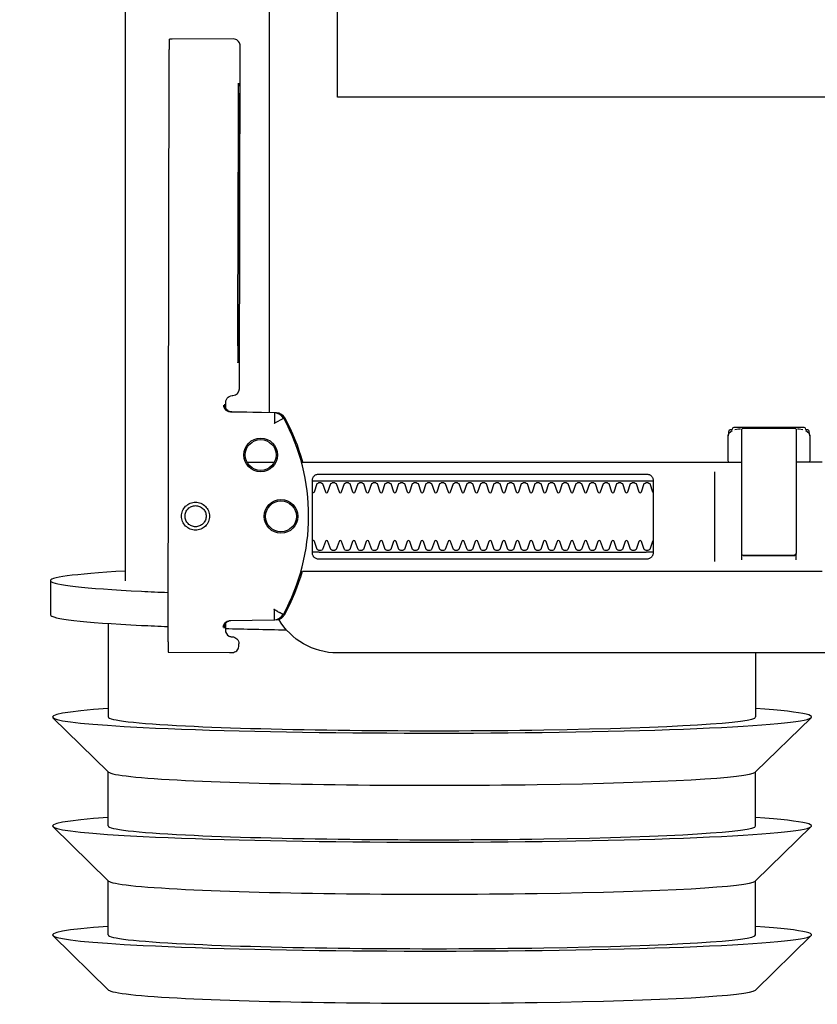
# Model space of a CAD drawing. Header units: millimetres. Extents: x 28600 to 181045, y -399112 to -163690.
# Tile 76 of 256: x 59390 to 59402, y -197897 to -197882. Entities that reach past the tile are written whole.
import ezdxf

# ---------------------------------------------------------------- set-up
doc = ezdxf.new("R2010")
doc.units = ezdxf.units.MM
doc.layers.get('0').update_dxf_attribs({"color": 8})
doc.layers.add('!!_@ wypos sanit nd', color=8, linetype='Continuous', plot=False)

# ---------------------------------------------------------------- blocks, each defined once
blk = doc.blocks.new('A$Cff2eaf8b')
for points in [[(-0.24945, 0.09108), (-0.24147, 0.09927)], [(-0.24136, 0.09113), (-0.23342, 0.09113), (-0.22548, 0.09927)], [(-0.22538, 0.09113), (-0.21743, 0.09113), (-0.2095, 0.09927)], [(-0.18941, 0.09963), (-0.19441, 0.09963)], [(-0.19567, 0.09113), (-0.20939, 0.09113)], [(-0.18941, 0.08863), (-0.04454, 0.08863), (-0.04035, 0.08853), (-0.03617, 0.08824), (-0.032, 0.08775), (-0.02786, 0.08707), (-0.02376, 0.08619), (-0.0197, 0.08513), (-0.0157, 0.08388), (-0.01176, 0.08244), (-0.00789, 0.08082), (-0.0041, 0.07902), (-0.0004, 0.07705), (0.0032, 0.0749), (0.0067, 0.0726), (0.01009, 0.07012), (0.01337, 0.0675)], [(-0.19839, 0.08237), (-0.11148, 0.08219)], [(-0.19594, 0.07411), (-0.19609, 0.07411), (-0.19639, 0.07411), (-0.19593, 0.07402), (-0.19578, 0.07396), (-0.19564, 0.07387), (-0.19551, 0.07376), (-0.1954, 0.07363), (-0.19532, 0.07349), (-0.19526, 0.07333), (-0.19523, 0.07317)], [(-0.16479, 0.06647), (-0.16466, 0.07302), (-0.16465, 0.07318), (-0.16461, 0.07333), (-0.16454, 0.07348), (-0.16445, 0.07361), (-0.16435, 0.07373), (-0.16422, 0.07383), (-0.16409, 0.07391), (-0.16394, 0.07396), (-0.16349, 0.07404), (-0.1638, 0.07405), (-0.16395, 0.07405)], [(-0.172, 0.07079), (-0.172, 0.06674)], [(-0.12195, 0.07209), (-0.15195, 0.07215)], [(-0.15195, 0.07205), (-0.12195, 0.07199)], [(-0.172, -0.01362), (-0.172, -0.00982)], [(0.16493, 0.0675), (-0.16477, 0.0675)], [(-0.172, 0.06279), (-0.172, -0.00182)], [(-0.1852, 0.06018), (-0.1852, 0.01218)], [(-0.1748, 0.01218), (-0.1748, 0.06018)], [(-0.11847, -0.0325), (-0.11847, 0.0575), (0.11153, 0.0575), (0.11153, -0.0325)], [(-0.17342, 0.00218), (-0.18659, 0.00218)], [(-0.172, 0.00012), (-0.17167, 0.00018), (-0.1682, 0.00018), (-0.1681, 0.00018), (-0.16799, 0.00016), (-0.16789, 0.00007), (-0.16779, 0.00006), (-0.16762, 0.00005), (-0.16752, 0.00005), (-0.16741, 0.00003), (-0.1673, -0.00004), (-0.16725, -0.00018), (-0.16725, -0.00044), (-0.16711, -0.00046), (-0.16701, -0.0005), (-0.16693, -0.00056), (-0.16688, -0.0007), (-0.16688, -0.01094), (-0.16692, -0.01107), (-0.16701, -0.01115), (-0.16725, -0.0112), (-0.16725, -0.01147), (-0.16728, -0.01157), (-0.16735, -0.01164), (-0.16746, -0.01168), (-0.16762, -0.01169), (-0.16775, -0.0117), (-0.16789, -0.01172), (-0.16797, -0.01179), (-0.16807, -0.01182), (-0.1682, -0.01182), (-0.17167, -0.01182), (-0.172, -0.01177)], [(-0.16829, 0.00017), (-0.16772, 0.00003), (-0.16738, -0.00042)], [(-0.16723, -0.00083), (-0.16714, -0.00136), (-0.16713, -0.00163)], [(-0.18633, -0.00182), (-0.17526, -0.00182), (-0.17367, -0.00182)], [(-0.24945, -0.00383), (-0.24147, -0.01202)], [(-0.24136, -0.00387), (-0.23342, -0.00387), (-0.22548, -0.01202)], [(-0.22538, -0.00387), (-0.21743, -0.00387), (-0.2095, -0.01202)], [(-0.2, -0.00387), (-0.20939, -0.00387)], [(-0.18633, -0.00982), (-0.18551, -0.00982), (-0.18567, -0.00972), (-0.1857, -0.00962)], [(-0.16713, -0.01002), (-0.16714, -0.01028), (-0.16723, -0.01081)], [(-0.16738, -0.01122), (-0.16772, -0.01167), (-0.16829, -0.01182)]]:
    blk.add_lwpolyline(points)
for points in [[(-0.19989, 0.08236), (-0.19995, 0.07336, 0.009369), (-0.19994, 0.07293), (-0.19992, 0.07276), (-0.19986, 0.07259), (-0.19979, 0.07243), (-0.19968, 0.07229), (-0.19955, 0.07217), (-0.19941, 0.07208), (-0.19924, 0.07201), (-0.19908, 0.07197), (-0.19895, 0.07196), (-0.1988, 0.07196)], [(-0.16413, 0.07389), (-0.16324, 0.07389), (-0.16303, 0.07386), (-0.16283, 0.0738), (-0.16264, 0.07369), (-0.16249, 0.07354), (-0.16237, 0.07337), (-0.16228, 0.07317), (-0.16225, 0.07297, 0.002299), (-0.16224, 0.07285, 0.40455), (-0.16124, 0.07188), (-0.11145, 0.07178), (-0.11127, 0.07178), (-0.11111, 0.07178), (-0.111, 0.07178), (-0.11083, 0.07179), (-0.11065, 0.07183), (-0.11049, 0.0719), (-0.11033, 0.072), (-0.1102, 0.07212), (-0.11009, 0.07227), (-0.11001, 0.07243), (-0.10996, 0.07261), (-0.10995, 0.07279), (-0.10997, 0.08178), (-0.10998, 0.08217)], [(-0.19576, 0.07395), (-0.19665, 0.07395, 0.282591), (-0.19754, 0.0734), (-0.19758, 0.07331), (-0.19761, 0.0732), (-0.19763, 0.07311), (-0.19764, 0.07296, -0.415352), (-0.19865, 0.07196)], [(-0.19623, 0.07426), (-0.19588, 0.0742), (-0.19555, 0.07399), (-0.19533, 0.07367), (-0.19523, 0.07332), (-0.19513, 0.06676), (-0.19513, 0.0667, 0.265347), (-0.19435, 0.06544, 0.125711), (-0.17997, 0.06173, 0.125711), (-0.16558, 0.06538, 0.26954), (-0.1648, 0.06667), (-0.16467, 0.07322), (-0.16464, 0.07344), (-0.16456, 0.07365), (-0.16444, 0.07383), (-0.16428, 0.07399), (-0.1641, 0.0741), (-0.16389, 0.07417), (-0.16368, 0.0742)], [(-0.19513, 0.06651), (-0.19511, 0.06632), (-0.19509, 0.06622), (-0.19506, 0.06612), (-0.19503, 0.06602), (-0.19498, 0.06592), (-0.19493, 0.06582), (-0.19488, 0.06573), (-0.19482, 0.06564), (-0.19475, 0.06556), (-0.19468, 0.06548), (-0.1946, 0.06541), (-0.19452, 0.06535), (-0.19443, 0.06529), (-0.19434, 0.06524), (-0.19358, 0.06483), (-0.19281, 0.06445), (-0.19203, 0.0641), (-0.19125, 0.06376), (-0.19045, 0.06345), (-0.18964, 0.06316), (-0.18882, 0.06289), (-0.188, 0.06265), (-0.188, -0.01362, 0.414214)], [(-0.172, 0.0626), (-0.17117, 0.06284), (-0.17034, 0.0631), (-0.16952, 0.06339), (-0.16872, 0.0637), (-0.16792, 0.06404), (-0.16713, 0.06439), (-0.16635, 0.06477), (-0.16558, 0.06518), (-0.16557, 0.06518, 0.269546), (-0.16479, 0.06647)], [(-0.15993, -0.0325), (-0.17249, -0.0325, 0.405519), (-0.172, -0.032), (-0.172, -0.0313, 0.414214), (-0.1725, -0.0308), (-0.1875, -0.0308, 0.414214), (-0.188, -0.0313), (-0.188, -0.032, 0.405519), (-0.18751, -0.0325), (-0.19, -0.0325, -0.414214), (-0.2, -0.0225), (-0.2, 0.0575, -0.266001), (-0.19506, 0.06612)], [(-0.18353, 0.01118, 0.182836), (-0.18364, 0.01127), (-0.18485, 0.01168, 0.050055), (-0.185, 0.01194), (-0.185, 0.01222, 0.050055), (-0.18485, 0.01248), (-0.18364, 0.01289, 0.719897), (-0.18364, 0.01327), (-0.18485, 0.01368, 0.050055), (-0.185, 0.01394), (-0.185, 0.01422, 0.050055), (-0.18485, 0.01448), (-0.18364, 0.01489, 0.719897), (-0.18364, 0.01527), (-0.18485, 0.01568, 0.050055), (-0.185, 0.01594), (-0.185, 0.01622, 0.050055), (-0.18485, 0.01648), (-0.18364, 0.01689, 0.719897), (-0.18364, 0.01727), (-0.18485, 0.01768, 0.050055), (-0.185, 0.01794), (-0.185, 0.01822, 0.050055), (-0.18485, 0.01848), (-0.18364, 0.01889, 0.719897), (-0.18364, 0.01927), (-0.18485, 0.01968, 0.050055), (-0.185, 0.01994), (-0.185, 0.02022, 0.050055), (-0.18485, 0.02048), (-0.18364, 0.02089, 0.719897), (-0.18364, 0.02127), (-0.18485, 0.02168, 0.050055), (-0.185, 0.02194), (-0.185, 0.02222, 0.050055), (-0.18485, 0.02248), (-0.18364, 0.02289, 0.719897), (-0.18364, 0.02327), (-0.18485, 0.02368, 0.050055), (-0.185, 0.02394), (-0.185, 0.02422, 0.050055), (-0.18485, 0.02448), (-0.18364, 0.02489, 0.719897), (-0.18364, 0.02527), (-0.18485, 0.02568, 0.050055), (-0.185, 0.02594), (-0.185, 0.02622, 0.050055), (-0.18485, 0.02648), (-0.18364, 0.02689, 0.719897), (-0.18364, 0.02727), (-0.18485, 0.02768, 0.050055), (-0.185, 0.02794), (-0.185, 0.02822, 0.050055), (-0.18485, 0.02848), (-0.18364, 0.02889, 0.719897), (-0.18364, 0.02927), (-0.18485, 0.02968, 0.050055), (-0.185, 0.02994), (-0.185, 0.03022, 0.050055), (-0.18485, 0.03048), (-0.18364, 0.03089, 0.719897), (-0.18364, 0.03127), (-0.18485, 0.03168, 0.050055), (-0.185, 0.03194), (-0.185, 0.03222, 0.050055), (-0.18485, 0.03248), (-0.18364, 0.03289, 0.719897), (-0.18364, 0.03327), (-0.18485, 0.03368, 0.050055), (-0.185, 0.03394), (-0.185, 0.03422, 0.050055), (-0.18485, 0.03448), (-0.18364, 0.03489, 0.719897), (-0.18364, 0.03527), (-0.18485, 0.03568, 0.050055), (-0.185, 0.03594), (-0.185, 0.03622, 0.050055), (-0.18485, 0.03648), (-0.18364, 0.03689, 0.719897), (-0.18364, 0.03727), (-0.18485, 0.03768, 0.050055), (-0.185, 0.03794), (-0.185, 0.03822, 0.050055), (-0.18485, 0.03848), (-0.18364, 0.03889, 0.719897), (-0.18364, 0.03927), (-0.18485, 0.03968, 0.050055), (-0.185, 0.03994), (-0.185, 0.04022, 0.050055), (-0.18485, 0.04048), (-0.18364, 0.04089, 0.719897), (-0.18364, 0.04127), (-0.18485, 0.04168, 0.050055), (-0.185, 0.04194), (-0.185, 0.04222, 0.050055), (-0.18485, 0.04248), (-0.18364, 0.04289, 0.719897), (-0.18364, 0.04327), (-0.18485, 0.04368, 0.050055), (-0.185, 0.04394), (-0.185, 0.04422, 0.050055), (-0.18485, 0.04448), (-0.18364, 0.04489, 0.719897), (-0.18364, 0.04527), (-0.18485, 0.04568, 0.050055), (-0.185, 0.04594), (-0.185, 0.04622, 0.050055), (-0.18485, 0.04648), (-0.18364, 0.04689, 0.719897), (-0.18364, 0.04727), (-0.18485, 0.04768, 0.050055), (-0.185, 0.04794), (-0.185, 0.04822, 0.050055), (-0.18485, 0.04848), (-0.18364, 0.04889, 0.719897), (-0.18364, 0.04927), (-0.18485, 0.04968, 0.050055), (-0.185, 0.04994), (-0.185, 0.05022, 0.050055), (-0.18485, 0.05048), (-0.18364, 0.05089, 0.719897), (-0.18364, 0.05127), (-0.18485, 0.05168, 0.050055), (-0.185, 0.05194), (-0.185, 0.05222, 0.050055), (-0.18485, 0.05248), (-0.18364, 0.05289, 0.719897), (-0.18364, 0.05327), (-0.18485, 0.05368, 0.050055), (-0.185, 0.05394), (-0.185, 0.05422, 0.050055), (-0.18485, 0.05448), (-0.18364, 0.05489, 0.719897), (-0.18364, 0.05527), (-0.18485, 0.05568, 0.050055), (-0.185, 0.05594), (-0.185, 0.05622, 0.050055), (-0.18485, 0.05648), (-0.18364, 0.05689, 0.719897), (-0.18364, 0.05727), (-0.18485, 0.05768, 0.050055), (-0.185, 0.05794), (-0.185, 0.05822, 0.050055), (-0.18485, 0.05848), (-0.18364, 0.05889, 0.719897), (-0.18364, 0.05927), (-0.18485, 0.05968, 0.050055), (-0.185, 0.05994), (-0.185, 0.06022, 0.050055), (-0.18485, 0.06048), (-0.18364, 0.06089, 0.474594), (-0.18353, 0.06118)], [(-0.17647, 0.06118, 0.474594), (-0.17636, 0.06089), (-0.17515, 0.06048, 0.050055), (-0.175, 0.06022), (-0.175, 0.05994, 0.050055), (-0.17515, 0.05968), (-0.17636, 0.05927, 0.719897), (-0.17636, 0.05889), (-0.17515, 0.05848, 0.050055), (-0.175, 0.05822), (-0.175, 0.05794, 0.050055), (-0.17515, 0.05768), (-0.17636, 0.05727, 0.719897), (-0.17636, 0.05689), (-0.17515, 0.05648, 0.050055), (-0.175, 0.05622), (-0.175, 0.05594, 0.050055), (-0.17515, 0.05568), (-0.17636, 0.05527, 0.719897), (-0.17636, 0.05489), (-0.17515, 0.05448, 0.050055), (-0.175, 0.05422), (-0.175, 0.05394, 0.050055), (-0.17515, 0.05368), (-0.17636, 0.05327, 0.719897), (-0.17636, 0.05289), (-0.17515, 0.05248, 0.050055), (-0.175, 0.05222), (-0.175, 0.05194, 0.050055), (-0.17515, 0.05168), (-0.17636, 0.05127, 0.719897), (-0.17636, 0.05089), (-0.17515, 0.05048, 0.050055), (-0.175, 0.05022), (-0.175, 0.04994, 0.050055), (-0.17515, 0.04968), (-0.17636, 0.04927, 0.719897), (-0.17636, 0.04889), (-0.17515, 0.04848, 0.050055), (-0.175, 0.04822), (-0.175, 0.04794, 0.050055), (-0.17515, 0.04768), (-0.17636, 0.04727, 0.719897), (-0.17636, 0.04689), (-0.17515, 0.04648, 0.050055), (-0.175, 0.04622), (-0.175, 0.04594, 0.050055), (-0.17515, 0.04568), (-0.17636, 0.04527, 0.719897), (-0.17636, 0.04489), (-0.17515, 0.04448, 0.050055), (-0.175, 0.04422), (-0.175, 0.04394, 0.050055), (-0.17515, 0.04368), (-0.17636, 0.04327, 0.719897), (-0.17636, 0.04289), (-0.17515, 0.04248, 0.050055), (-0.175, 0.04222), (-0.175, 0.04194, 0.050055), (-0.17515, 0.04168), (-0.17636, 0.04127, 0.719897), (-0.17636, 0.04089), (-0.17515, 0.04048, 0.050055), (-0.175, 0.04022), (-0.175, 0.03994, 0.050055), (-0.17515, 0.03968), (-0.17636, 0.03927, 0.719897), (-0.17636, 0.03889), (-0.17515, 0.03848, 0.050055), (-0.175, 0.03822), (-0.175, 0.03794, 0.050055), (-0.17515, 0.03768), (-0.17636, 0.03727, 0.719897), (-0.17636, 0.03689), (-0.17515, 0.03648, 0.050055), (-0.175, 0.03622), (-0.175, 0.03594, 0.050055), (-0.17515, 0.03568), (-0.17636, 0.03527, 0.719897), (-0.17636, 0.03489), (-0.17515, 0.03448, 0.050055), (-0.175, 0.03422), (-0.175, 0.03394, 0.050055), (-0.17515, 0.03368), (-0.17636, 0.03327, 0.719897), (-0.17636, 0.03289), (-0.17515, 0.03248, 0.050055), (-0.175, 0.03222), (-0.175, 0.03194, 0.050055), (-0.17515, 0.03168), (-0.17636, 0.03127, 0.719897), (-0.17636, 0.03089), (-0.17515, 0.03048, 0.050055), (-0.175, 0.03022), (-0.175, 0.02994, 0.050055), (-0.17515, 0.02968), (-0.17636, 0.02927, 0.719897), (-0.17636, 0.02889), (-0.17515, 0.02848, 0.050055), (-0.175, 0.02822), (-0.175, 0.02794, 0.050055), (-0.17515, 0.02768), (-0.17636, 0.02727, 0.719897), (-0.17636, 0.02689), (-0.17515, 0.02648, 0.050055), (-0.175, 0.02622), (-0.175, 0.02594, 0.050055), (-0.17515, 0.02568), (-0.17636, 0.02527, 0.719897), (-0.17636, 0.02489), (-0.17515, 0.02448, 0.050055), (-0.175, 0.02422), (-0.175, 0.02394, 0.050055), (-0.17515, 0.02368), (-0.17636, 0.02327, 0.719897), (-0.17636, 0.02289), (-0.17515, 0.02248, 0.050055), (-0.175, 0.02222), (-0.175, 0.02194, 0.050055), (-0.17515, 0.02168), (-0.17636, 0.02127, 0.719897), (-0.17636, 0.02089), (-0.17515, 0.02048, 0.050055), (-0.175, 0.02022), (-0.175, 0.01994, 0.050055), (-0.17515, 0.01968), (-0.17636, 0.01927, 0.719897), (-0.17636, 0.01889), (-0.17515, 0.01848, 0.050055), (-0.175, 0.01822), (-0.175, 0.01794, 0.050055), (-0.17515, 0.01768), (-0.17636, 0.01727, 0.719897), (-0.17636, 0.01689), (-0.17515, 0.01648, 0.050055), (-0.175, 0.01622), (-0.175, 0.01594, 0.050055), (-0.17515, 0.01568), (-0.17636, 0.01527, 0.719897), (-0.17636, 0.01489), (-0.17515, 0.01448, 0.050055), (-0.175, 0.01422), (-0.175, 0.01394, 0.050055), (-0.17515, 0.01368), (-0.17636, 0.01327, 0.719897), (-0.17636, 0.01289), (-0.17515, 0.01248, 0.050055), (-0.175, 0.01222), (-0.175, 0.01194, 0.050055), (-0.17515, 0.01168), (-0.17636, 0.01127, 0.182836), (-0.17647, 0.01118)], [(-0.1857, -0.00202), (-0.1857, -0.00962), (-0.1857, -0.00202), (-0.18567, -0.00192), (-0.18559, -0.00184), (-0.17696, -0.00182), (-0.16725, -0.00182, -0.414214), (-0.16705, -0.00202), (-0.16705, -0.00962, -0.414214), (-0.16725, -0.00982), (-0.18543, -0.00982), (-0.18553, -0.00978), (-0.1856, -0.00962)]]:
    blk.add_lwpolyline(points, format="xyb")
for points in [[(-0.17994, 0.08038), (-0.17974, 0.08037), (-0.17954, 0.08034), (-0.17935, 0.08029), (-0.17916, 0.08022), (-0.17897, 0.08013), (-0.1788, 0.08003), (-0.17864, 0.07991), (-0.17849, 0.07978), (-0.17836, 0.07963), (-0.17824, 0.07947), (-0.17814, 0.07929), (-0.17805, 0.07911), (-0.17798, 0.07892), (-0.17793, 0.07873), (-0.17791, 0.07853), (-0.1779, 0.07833), (-0.17791, 0.07813), (-0.17794, 0.07793), (-0.17799, 0.07773), (-0.17805, 0.07754), (-0.17814, 0.07736), (-0.17824, 0.07719), (-0.17836, 0.07703), (-0.1785, 0.07688), (-0.17865, 0.07675), (-0.17881, 0.07663), (-0.17898, 0.07652), (-0.17916, 0.07644), (-0.17935, 0.07637), (-0.17955, 0.07632), (-0.17975, 0.07629), (-0.17995, 0.07628), (-0.18015, 0.07629), (-0.18035, 0.07632), (-0.18054, 0.07637), (-0.18073, 0.07644), (-0.18091, 0.07653), (-0.18109, 0.07663), (-0.18125, 0.07675), (-0.18139, 0.07689), (-0.18153, 0.07704), (-0.18165, 0.0772), (-0.18175, 0.07737), (-0.18184, 0.07755), (-0.1819, 0.07774), (-0.18195, 0.07794), (-0.18198, 0.07813), (-0.18199, 0.07834), (-0.18198, 0.07854), (-0.18195, 0.07873), (-0.1819, 0.07893), (-0.18183, 0.07912), (-0.18175, 0.0793), (-0.18164, 0.07947), (-0.18152, 0.07963), (-0.18139, 0.07978), (-0.18124, 0.07992), (-0.18108, 0.08004), (-0.18091, 0.08014), (-0.18072, 0.08022), (-0.18053, 0.08029), (-0.18034, 0.08034), (-0.18014, 0.08037)], [(-0.17994, 0.07987), (-0.17979, 0.07987), (-0.17964, 0.07984), (-0.17949, 0.07981), (-0.17935, 0.07976), (-0.17921, 0.07969), (-0.17908, 0.07961), (-0.17896, 0.07952), (-0.17885, 0.07942), (-0.17874, 0.07931), (-0.17865, 0.07918), (-0.17858, 0.07905), (-0.17851, 0.07892), (-0.17846, 0.07877), (-0.17842, 0.07862), (-0.1784, 0.07847), (-0.17839, 0.07832), (-0.1784, 0.07817), (-0.17842, 0.07802), (-0.17846, 0.07787), (-0.17851, 0.07773), (-0.17858, 0.07759), (-0.17866, 0.07746), (-0.17875, 0.07734), (-0.17885, 0.07723), (-0.17896, 0.07712), (-0.17909, 0.07703), (-0.17922, 0.07696), (-0.17935, 0.07689), (-0.1795, 0.07684), (-0.17964, 0.0768), (-0.1798, 0.07678), (-0.17995, 0.07677), (-0.1801, 0.07678), (-0.18025, 0.07681), (-0.1804, 0.07684), (-0.18054, 0.07689), (-0.18068, 0.07696), (-0.18081, 0.07704), (-0.18093, 0.07713), (-0.18104, 0.07723), (-0.18114, 0.07734), (-0.18123, 0.07747), (-0.18131, 0.0776), (-0.18138, 0.07773), (-0.18143, 0.07788), (-0.18146, 0.07803), (-0.18149, 0.07818), (-0.18149, 0.07833), (-0.18149, 0.07848), (-0.18146, 0.07863), (-0.18143, 0.07878), (-0.18137, 0.07892), (-0.18131, 0.07906), (-0.18123, 0.07919), (-0.18114, 0.07931), (-0.18104, 0.07942), (-0.18092, 0.07952), (-0.1808, 0.07962), (-0.18067, 0.07969), (-0.18053, 0.07976), (-0.18039, 0.07981), (-0.18024, 0.07985), (-0.18009, 0.07987)], [(-0.17471, 0.06118), (-0.17462, 0.06118), (-0.17454, 0.06117), (-0.17445, 0.06115), (-0.17437, 0.06113), (-0.17428, 0.06109), (-0.1742, 0.06105), (-0.17413, 0.061), (-0.17406, 0.06095), (-0.174, 0.06088), (-0.17394, 0.06081), (-0.17389, 0.06072), (-0.17384, 0.06062), (-0.17381, 0.06052), (-0.17378, 0.06041), (-0.17376, 0.06029), (-0.17376, 0.06018), (-0.17376, 0.01218), (-0.17376, 0.01206), (-0.17378, 0.01195), (-0.17381, 0.01184), (-0.17384, 0.01173), (-0.17389, 0.01164), (-0.17394, 0.01155), (-0.174, 0.01148), (-0.17406, 0.01141), (-0.17413, 0.01135), (-0.1742, 0.01131), (-0.17428, 0.01126), (-0.17437, 0.01123), (-0.17445, 0.01121), (-0.17454, 0.01119), (-0.17462, 0.01118), (-0.17471, 0.01118), (-0.18529, 0.01118), (-0.18538, 0.01118), (-0.18547, 0.01119), (-0.18555, 0.01121), (-0.18564, 0.01123), (-0.18572, 0.01126), (-0.1858, 0.01131), (-0.18587, 0.01135), (-0.18594, 0.01141), (-0.18601, 0.01148), (-0.18606, 0.01155), (-0.18612, 0.01164), (-0.18616, 0.01173), (-0.1862, 0.01184), (-0.18623, 0.01195), (-0.18624, 0.01206), (-0.18625, 0.01218), (-0.18625, 0.06018), (-0.18624, 0.06029), (-0.18623, 0.06041), (-0.1862, 0.06052), (-0.18616, 0.06062), (-0.18612, 0.06072), (-0.18606, 0.06081), (-0.18601, 0.06088), (-0.18594, 0.06095), (-0.18587, 0.061), (-0.1858, 0.06105), (-0.18572, 0.06109), (-0.18564, 0.06113), (-0.18555, 0.06115), (-0.18547, 0.06117), (-0.18538, 0.06118), (-0.18529, 0.06118)]]:
    blk.add_lwpolyline(points, close=True)
for points in [[(-0.19436, 0.06548), (-0.19435, 0.06548), (-0.19435, 0.06548), (-0.19435, 0.06548), (-0.19435, 0.06548), (-0.19435, 0.06548), (-0.19435, 0.06548), (-0.19435, 0.06548), (-0.19435, 0.06548), (-0.19435, 0.06548), (-0.19435, 0.06548), (-0.19435, 0.06548), (-0.19435, 0.06548), (-0.19435, 0.06548), (-0.19435, 0.06548), (-0.19435, 0.06548), (-0.19435, 0.06548), (-0.19435, 0.06548), (-0.19435, 0.06548), (-0.19435, 0.06549), (-0.19435, 0.06549), (-0.19435, 0.06549), (-0.19435, 0.06549), (-0.19435, 0.06549), (-0.19435, 0.06549), (-0.19435, 0.0655), (-0.19435, 0.0655), (-0.19434, 0.0655), (-0.19434, 0.06551), (-0.19434, 0.06551), (-0.19434, 0.06552), (-0.19433, 0.06552), (-0.19433, 0.06553), (-0.19433, 0.06553), (-0.19433, 0.06554), (-0.19432, 0.06554), (-0.19432, 0.06555), (-0.19432, 0.06555), (-0.19432, 0.06556), (-0.19431, 0.06556), (-0.19431, 0.06557), (-0.19431, 0.06558), (-0.1943, 0.06558), (-0.1943, 0.06559), (-0.19429, 0.0656), (-0.19429, 0.06561), (-0.19429, 0.06561), (-0.19428, 0.06562), (-0.19428, 0.06563), (-0.19427, 0.06564), (-0.19427, 0.06565), (-0.19426, 0.06566), (-0.19426, 0.06566), (-0.19425, 0.06567), (-0.19425, 0.06568), (-0.19424, 0.06569), (-0.19424, 0.0657), (-0.19423, 0.06571), (-0.19423, 0.06572), (-0.19422, 0.06573), (-0.19422, 0.06574), (-0.19421, 0.06575), (-0.1942, 0.06576), (-0.1942, 0.06578), (-0.19419, 0.06579), (-0.19419, 0.0658), (-0.19418, 0.06581), (-0.19417, 0.06582), (-0.19417, 0.06583), (-0.19416, 0.06585), (-0.19415, 0.06586), (-0.19414, 0.06588), (-0.19413, 0.06591), (-0.19411, 0.06594), (-0.1941, 0.06596), (-0.19408, 0.06599), (-0.19407, 0.06602), (-0.19405, 0.06605), (-0.19395, 0.06623), (-0.19393, 0.06626), (-0.1939, 0.06633), (-0.19388, 0.06636), (-0.19386, 0.0664), (-0.19384, 0.06643), (-0.19382, 0.06646), (-0.1938, 0.0665), (-0.19378, 0.06653), (-0.19377, 0.06657), (-0.19376, 0.06659), (-0.19375, 0.0666), (-0.19375, 0.0666), (-0.19374, 0.06662), (-0.19373, 0.06663), (-0.19372, 0.06664), (-0.19372, 0.06665), (-0.19371, 0.06666), (-0.19371, 0.06667), (-0.19371, 0.06667), (-0.1937, 0.06668), (-0.1937, 0.06668), (-0.1937, 0.06668), (-0.1937, 0.06669), (-0.1937, 0.06669), (-0.1937, 0.0667), (-0.19369, 0.06671), (-0.19369, 0.06671), (-0.19369, 0.06672), (-0.19368, 0.06672), (-0.19368, 0.06672), (-0.19368, 0.06673), (-0.19367, 0.06673), (-0.19367, 0.06674), (-0.19367, 0.06674), (-0.19366, 0.06674), (-0.19365, 0.06675), (-0.19365, 0.06675), (-0.19364, 0.06676), (-0.19364, 0.06676), (-0.19364, 0.06676), (-0.19364, 0.06677), (-0.19363, 0.06677), (-0.19363, 0.06678), (-0.19363, 0.06678), (-0.19363, 0.06678), (-0.19363, 0.06679), (-0.19363, 0.06679), (-0.19363, 0.0668), (-0.19363, 0.0668), (-0.19363, 0.06681), (-0.19364, 0.06681), (-0.19364, 0.06681), (-0.19364, 0.06682), (-0.19364, 0.06682), (-0.19364, 0.06682), (-0.19365, 0.06682), (-0.19365, 0.06682), (-0.19365, 0.06682), (-0.19365, 0.06682), (-0.19365, 0.06682), (-0.19366, 0.06682), (-0.19366, 0.06682), (-0.19366, 0.06682), (-0.19366, 0.06682), (-0.19366, 0.06682), (-0.19367, 0.06682), (-0.19367, 0.06682), (-0.19367, 0.06682), (-0.19367, 0.06682), (-0.19367, 0.06682), (-0.19368, 0.06682), (-0.19368, 0.06682), (-0.19369, 0.06682), (-0.19369, 0.06682), (-0.19369, 0.06681), (-0.1937, 0.06681), (-0.1937, 0.06681), (-0.19371, 0.06681), (-0.19371, 0.06681), (-0.19371, 0.06681), (-0.19371, 0.06681), (-0.19372, 0.0668), (-0.19372, 0.0668), (-0.19373, 0.0668), (-0.19373, 0.0668), (-0.19374, 0.0668), (-0.19374, 0.0668), (-0.19374, 0.0668), (-0.19375, 0.0668), (-0.19375, 0.06681), (-0.19376, 0.06681), (-0.19376, 0.06681), (-0.19377, 0.06681), (-0.19377, 0.06681), (-0.19377, 0.06681), (-0.19377, 0.06681), (-0.19378, 0.06681), (-0.19378, 0.06681), (-0.19378, 0.06681), (-0.19378, 0.06681), (-0.19379, 0.06681), (-0.19379, 0.06681), (-0.19379, 0.06681), (-0.19379, 0.06681), (-0.1938, 0.06681), (-0.1938, 0.06681), (-0.19381, 0.06681), (-0.19381, 0.06681), (-0.19382, 0.06681), (-0.19383, 0.06681), (-0.19383, 0.06681), (-0.19384, 0.06681), (-0.19385, 0.06681), (-0.19385, 0.06681), (-0.19386, 0.06681), (-0.19387, 0.06681), (-0.19388, 0.06681), (-0.19389, 0.06681), (-0.19389, 0.0668), (-0.1939, 0.0668), (-0.19391, 0.0668), (-0.19392, 0.0668), (-0.19397, 0.0668), (-0.19398, 0.0668), (-0.19399, 0.0668), (-0.194, 0.0668), (-0.19401, 0.0668), (-0.19402, 0.0668), (-0.19403, 0.0668), (-0.19405, 0.0668), (-0.19406, 0.0668), (-0.19407, 0.0668), (-0.19408, 0.0668), (-0.19409, 0.0668), (-0.1941, 0.0668), (-0.19412, 0.0668), (-0.19417, 0.0668), (-0.19419, 0.0668), (-0.19421, 0.0668), (-0.19424, 0.0668), (-0.19426, 0.0668), (-0.19429, 0.0668), (-0.19431, 0.0668), (-0.19433, 0.0668), (-0.19436, 0.0668), (-0.19438, 0.06679), (-0.19455, 0.06679), (-0.19457, 0.06679), (-0.19459, 0.06679), (-0.19461, 0.06679), (-0.19463, 0.06679), (-0.19464, 0.06679), (-0.19465, 0.06679), (-0.19466, 0.06679), (-0.19467, 0.06679), (-0.19468, 0.06679), (-0.19469, 0.06679), (-0.1947, 0.06679), (-0.19471, 0.06679), (-0.19472, 0.06679), (-0.19473, 0.06679), (-0.19474, 0.06679), (-0.19474, 0.06679), (-0.19475, 0.06679), (-0.19476, 0.06679), (-0.19477, 0.06679), (-0.19478, 0.06679), (-0.19479, 0.06679), (-0.1948, 0.06679), (-0.1948, 0.06679), (-0.19481, 0.06679), (-0.19482, 0.06678), (-0.19483, 0.06678), (-0.19484, 0.06678), (-0.19484, 0.06678), (-0.19485, 0.06678), (-0.19486, 0.06678), (-0.19487, 0.06678), (-0.19487, 0.06678), (-0.19488, 0.06678), (-0.19489, 0.06678), (-0.1949, 0.06678), (-0.1949, 0.06678), (-0.19491, 0.06678), (-0.19492, 0.06678), (-0.19492, 0.06678), (-0.19493, 0.06678), (-0.19494, 0.06678), (-0.19494, 0.06678), (-0.19495, 0.06678), (-0.19496, 0.06678), (-0.19496, 0.06678), (-0.19497, 0.06678), (-0.19499, 0.06678), (-0.19499, 0.06678), (-0.195, 0.06678), (-0.195, 0.06678), (-0.19501, 0.06678), (-0.19501, 0.06678), (-0.19502, 0.06678), (-0.19502, 0.06678), (-0.19503, 0.06678), (-0.19503, 0.06678), (-0.19504, 0.06678), (-0.19504, 0.06678), (-0.19505, 0.06678), (-0.19505, 0.06678), (-0.19505, 0.06678), (-0.19506, 0.06678), (-0.19506, 0.06678), (-0.19507, 0.06678), (-0.19507, 0.06678), (-0.19507, 0.06678), (-0.19508, 0.06678), (-0.19508, 0.06678), (-0.19508, 0.06678), (-0.19509, 0.06678), (-0.19509, 0.06678), (-0.19509, 0.06678), (-0.1951, 0.06678), (-0.1951, 0.06678), (-0.1951, 0.06678), (-0.19511, 0.06678), (-0.19511, 0.06678), (-0.19511, 0.06678), (-0.19511, 0.06678), (-0.19511, 0.06678), (-0.19512, 0.06678), (-0.19512, 0.06678), (-0.19512, 0.06678), (-0.19512, 0.06678), (-0.19512, 0.06678), (-0.19512, 0.06678), (-0.19513, 0.06678), (-0.19513, 0.06677), (-0.19513, 0.06677), (-0.19513, 0.06677), (-0.19513, 0.06677), (-0.19513, 0.06677), (-0.19513, 0.06677), (-0.19513, 0.06677), (-0.19513, 0.06677), (-0.19513, 0.06677), (-0.19513, 0.06677), (-0.19513, 0.06677), (-0.19513, 0.06677), (-0.19513, 0.06677), (-0.19513, 0.06677), (-0.19513, 0.06677), (-0.19513, 0.06678), (-0.19513, 0.06678), (-0.19513, 0.06678), (-0.19513, 0.06678), (-0.19513, 0.06678), (-0.19513, 0.06678), (-0.19513, 0.06678), (-0.19513, 0.06678), (-0.19513, 0.06678), (-0.19513, 0.06678), (-0.19513, 0.06678), (-0.19513, 0.06678), (-0.19513, 0.06678), (-0.19513, 0.06678), (-0.19513, 0.06678), (-0.19513, 0.06677), (-0.19513, 0.06677, 0.269547)], [(-0.1648, 0.06671), (-0.16481, 0.06671), (-0.16485, 0.06672), (-0.16497, 0.06672), (-0.16603, 0.06675), (-0.16612, 0.06675), (-0.16616, 0.06675), (-0.1662, 0.06675), (-0.16623, 0.06676), (-0.16627, 0.06677), (-0.1663, 0.06675), (-0.1663, 0.06672), (-0.16628, 0.0667), (-0.16625, 0.06667), (-0.16623, 0.06663), (-0.16622, 0.0666), (-0.1662, 0.06657), (-0.16561, 0.06549), (-0.1656, 0.06545), (-0.16558, 0.06542, 0.269546)]]:
    blk.add_lwpolyline(points, format="xyb", close=True)
for centre, radius in [((-0.17096, 0.06877), 0.00247), ((-0.17096, 0.06877), 0.00227), ((-0.17997, 0.06579), 0.00247), ((-0.17997, 0.06579), 0.00227)]:
    blk.add_circle(centre, radius)
for centre, major_axis, ratio, start_param, end_param in [((-0.18941, 0.04363), (0, 0.056), 0.04256, 5.645661, 6.988802), ((-0.24136, 0.04363), (0, 0.0557), 0.04256, 5.733752, 6.988802), ((-0.22538, 0.04363), (0, 0.0557), 0.04256, 5.733752, 6.988802), ((-0.20939, 0.04363), (0, 0.0557), 0.04256, 5.733752, 6.988802), ((-0.19441, 0.04363), (0, 0.056), 0.04256, 0, 0.705617), ((-0.24936, 0.04363), (0, 0.0475), 0.04256, 0.043665, 0.705617), ((-0.24136, 0.04363), (0, 0.0475), 0.04256, 0, 0.705617), ((-0.23337, 0.04363), (0, 0.0475), 0.04256, 0.043665, 0.705617), ((-0.22538, 0.04363), (0, 0.0475), 0.04256, 0, 0.705617), ((-0.21739, 0.04363), (0, 0.0475), 0.04256, 0.043665, 0.705617), ((-0.20939, 0.04363), (0, 0.0475), 0.04256, 0, 0.705617), ((-0.24136, 0.04363), (0, 0.0557), 0.04256, 0.705617, 3.691026), ((-0.22538, 0.04363), (0, 0.0557), 0.04256, 0.705617, 3.691026), ((-0.20939, 0.04363), (0, 0.0557), 0.04256, 0.705617, 3.691026), ((-0.19441, 0.04363), (0, 0.056), 0.04256, 0.705617, 0.806963), ((-0.18941, 0.04363), (0, 0.056), 0.04256, 0.705617, 0.807212), ((-0.19839, 0.08235), (-0.0015, 0), 0.008726, 4.712674, 6.283151), ((-0.11148, 0.08218), (-0.0015, 0), 0.008726, 3.141878, 4.712682), ((-0.24936, 0.04363), (0, 0.0475), 0.04256, 0.705617, 3.097928), ((-0.24136, 0.04363), (0, 0.0475), 0.04256, 0.705617, 3.141593), ((-0.23337, 0.04363), (0, 0.0475), 0.04256, 0.705617, 3.097928), ((-0.22538, 0.04363), (0, 0.0475), 0.04256, 0.705617, 3.141593), ((-0.21739, 0.04363), (0, 0.0475), 0.04256, 0.705617, 3.097928), ((-0.20939, 0.04363), (0, 0.0475), 0.04256, 0.705617, 3.141593), ((-0.19664, 0.07495), (-0.000002, -0.001), 0.000289, 6.274459, 6.283185), ((-0.19441, 0.04363), (0, 0.056), 0.04256, 0.998527, 1.179108), ((-0.16324, 0.07489), (-0.000002, -0.001), 0.000289, 6.274459, 6.283185), ((-0.19879, 0.07296), (-0.000011, -0.001), 0.706875, 0, 0.012337), ((-0.19844, 0.07196), (-0.000501, 0.000001), 0.008726, 0.786107, 1.14947), ((-0.19864, 0.07296), (-0.000006, -0.001), 0.408573, 0, 0.00956), ((-0.15195, 0.0721), (0.0055, -0.00001), 0.008726, 1.571085, 4.712678), ((-0.12195, 0.07204), (0.0055, -0.00001), 0.008726, 4.712678, 7.854271), ((-0.19463, 0.06658), (-0.0005, -0.000008), 0.017454, 0, 0.000137), ((-0.1653, 0.06668), (0.0005, -0.00001), 0.000006, 6.282744, 6.283185), ((-0.1852, 0.06018), (0, 0.001), 0.000289, 4.712389, 6.283185), ((-0.1748, 0.06018), (0, -0.001), 0.000289, 1.570796, 3.141593), ((-0.1852, 0.01218), (0, -0.001), 0.000289, 0, 1.570796), ((-0.1748, 0.01218), (0, -0.001), 0.000289, 0, 1.570796), ((-0.16763, -0.00015), (0.000004, 0.0002), 0.133184, 0.00502, 0.005026), ((-0.16723, -0.00065), (0.000013, 0.0002), 0.223, 0.006306, 0.006351), ((-0.16723, -0.011), (0.000013, -0.0002), 0.223, 6.276731, 6.276777), ((-0.16763, -0.01149), (0.000004, -0.0002), 0.133184, 6.278107, 6.278112)]:
    blk.add_ellipse(centre, major_axis=major_axis, ratio=ratio, start_param=start_param, end_param=end_param)

msp = doc.modelspace()

# ---------------------------------------------------------------- block references
at = {"layer": '!!_@ wypos sanit nd', "xscale": 100, "yscale": 100, "zscale": 100, "rotation": 90}
msp.add_blockref('A$Cff2eaf8b', (59400.30036, -197871.62796), dxfattribs=at)

doc.saveas('drawing.dxf')
